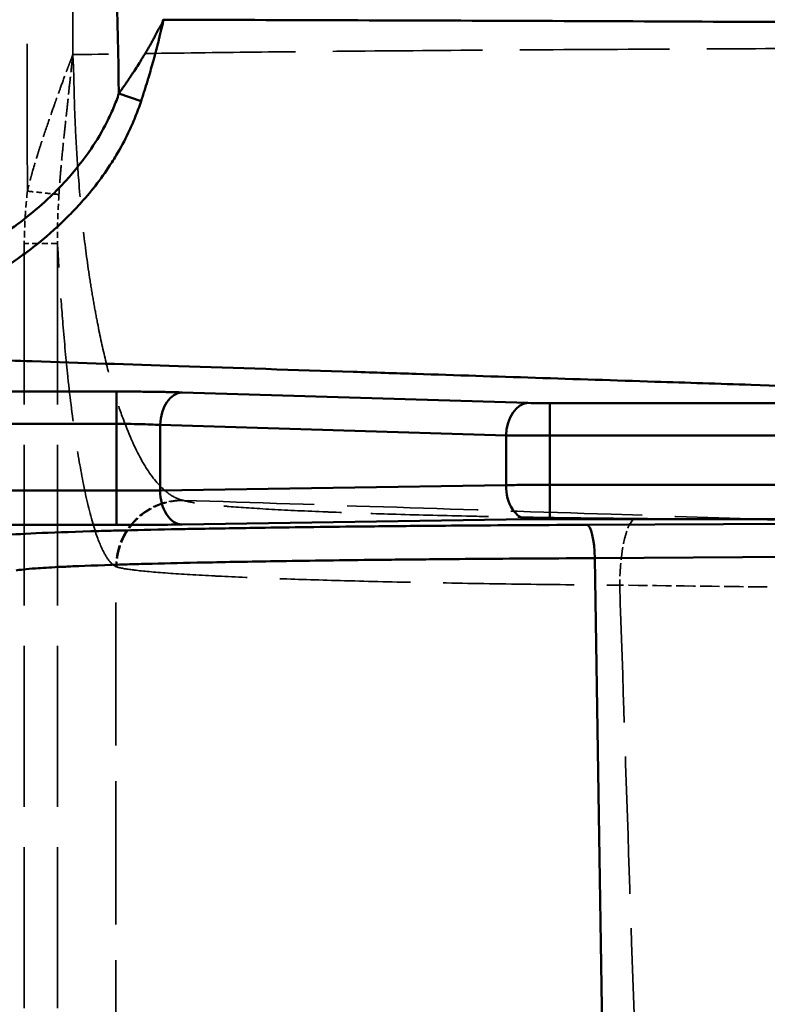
# Model space of a CAD drawing. Header units: millimetres. Extents: x 3278 to 6066, y 2420 to 4375.
# Tile 124 of 256: x 3559 to 3581, y 3336 to 3365. Entities that reach past the tile are written whole.
import ezdxf

# ---------------------------------------------------------------- set-up
doc = ezdxf.new("R2010")
doc.units = ezdxf.units.MM
doc.linetypes.add('DASHED', pattern=[0.2067, 0.1654, -0.0413])
for name, color, linetype, lineweight in [('Sichtbare Kanten(DIN)', 7, 'Continuous', 50), ('Sichtbare tangentiale Kanten(DIN)', 7, 'Continuous', 50), ('Verdeckte Kanten(DIN)', 7, 'DASHED', 35), ('Verdeckte tangentiale Kanten(DIN)', 7, 'DASHED', 35)]:
    doc.layers.add(name, color=color, linetype=linetype, lineweight=lineweight)

msp = doc.modelspace()

# ---------------------------------------------------------------- linework, layer by layer
at = {"layer": 'Sichtbare Kanten(DIN)'}
msp.add_line((3576.013, 3348.896), (3576.45, 3321.613), dxfattribs=at)
at = {"layer": 'Sichtbare tangentiale Kanten(DIN)'}
for p, q in [((3562.415, 3362.605), (3561.75, 3362.835)), ((3561.673, 3353.893), (3549.525, 3353.893)), ((3561.673, 3353.893), (3561.673, 3352.923)), ((3574.012, 3353.552), (3563.641, 3353.867)), ((3574.668, 3353.543), (3574.668, 3352.574)), ((3574.668, 3353.543), (3598.141, 3353.543)), ((3561.673, 3352.923), (3549.525, 3352.923)), ((3561.673, 3350.922), (3561.673, 3352.923)), ((3562.985, 3352.89), (3562.985, 3350.928)), ((3573.356, 3352.575), (3562.985, 3352.89)), ((3573.356, 3352.575), (3573.356, 3351.085)), ((3574.668, 3351.097), (3574.668, 3352.574)), ((3574.668, 3352.574), (3598.141, 3352.574)), ((3562.985, 3350.928), (3573.356, 3351.085)), ((3574.668, 3351.097), (3574.668, 3350.067)), ((3574.668, 3351.097), (3598.537, 3351.097)), ((3550.086, 3350.922), (3561.673, 3350.922)), ((3561.673, 3350.922), (3561.673, 3349.893)), ((3550.086, 3349.893), (3561.673, 3349.893)), ((3563.641, 3349.906), (3574.012, 3350.063)), ((3598.537, 3350.067), (3574.668, 3350.067)), ((3575.771, 3349.895), (3598.537, 3349.994)), ((3598.779, 3349.034), (3576.013, 3348.896))]:
    msp.add_line(p, q, dxfattribs=at)
for centre, major_axis, ratio, start_param, end_param in [((3563.641, 3352.868), (0.03, 1), 0.656438, 0.046279, 1.568353), ((3574.012, 3352.552), (0.03, 1), 0.656438, 0.046279, 1.568353), ((3574.668, 3353.578), (-0.999, 0), 0.034899, 0.854075, 1.331701), ((3574.668, 3353.578), (-0.999, 0), 0.034899, 1.331874, 1.570697), ((3574.668, 3352.579), (-1.999, 0), 0.002638, 0.854902, 1.570763), ((3574.012, 3351.063), (0.015, -1), 0.655987, 4.680044, 6.26006), ((3563.641, 3350.905), (0.015, -1), 0.655987, 4.680044, 6.26006), ((3575.771, 3348.895), (-0.004, 1), 0.242085, 4.711497, 6.265197)]:
    msp.add_ellipse(centre, major_axis=major_axis, ratio=ratio, start_param=start_param, end_param=end_param, dxfattribs=at)
for points, knots in [([(3560.547, 3470.354), (3560.577, 3465.873), (3560.607, 3461.391), (3560.637, 3456.91), (3560.667, 3452.428), (3560.697, 3447.947), (3560.728, 3443.465), (3560.791, 3434.505), (3560.859, 3425.544), (3560.944, 3416.576), (3560.987, 3412.095), (3561.034, 3407.612), (3561.086, 3403.132), (3561.111, 3400.982), (3561.137, 3398.832), (3561.165, 3396.683), (3561.195, 3394.351), (3561.226, 3392.02), (3561.26, 3389.688), (3561.32, 3385.541), (3561.386, 3381.393), (3561.459, 3377.246), (3561.465, 3376.912), (3561.471, 3376.579), (3561.477, 3376.245), (3561.517, 3374.004), (3561.56, 3371.764), (3561.606, 3369.523), (3561.651, 3367.294), (3561.701, 3365.065), (3561.75, 3362.835)], [0, 0, 0, 0, 13.446145, 13.446145, 13.446145, 26.896233, 26.896233, 26.896233, 53.78761, 53.78761, 53.78761, 67.225531, 67.225531, 67.225531, 73.674285, 73.674285, 73.674285, 80.670131, 80.670131, 80.670131, 93.113153, 93.113153, 93.113153, 94.114757, 94.114757, 94.114757, 100.837046, 100.837046, 100.837046, 107.52677, 107.52677, 107.52677, 107.52677]), ([(3561.75, 3362.835), (3561.766, 3362.858), (3561.782, 3362.881), (3561.799, 3362.904), (3561.815, 3362.927), (3561.831, 3362.95), (3561.847, 3362.973), (3561.879, 3363.019), (3561.911, 3363.065), (3561.942, 3363.111), (3562.006, 3363.203), (3562.068, 3363.294), (3562.129, 3363.387), (3562.147, 3363.414), (3562.165, 3363.441), (3562.183, 3363.468), (3562.264, 3363.593), (3562.343, 3363.718), (3562.42, 3363.843), (3562.439, 3363.875), (3562.459, 3363.907), (3562.479, 3363.939), (3562.535, 3364.032), (3562.591, 3364.124), (3562.646, 3364.217), (3562.673, 3364.263), (3562.699, 3364.308), (3562.725, 3364.354), (3562.727, 3364.358), (3562.73, 3364.362), (3562.732, 3364.367), (3562.756, 3364.408), (3562.778, 3364.45), (3562.8, 3364.492), (3562.804, 3364.5), (3562.808, 3364.508), (3562.812, 3364.516), (3562.831, 3364.554), (3562.849, 3364.593), (3562.868, 3364.631), (3562.87, 3364.636), (3562.873, 3364.641), (3562.875, 3364.646), (3562.896, 3364.687), (3562.917, 3364.728), (3562.943, 3364.769), (3562.957, 3364.791), (3562.972, 3364.814), (3562.987, 3364.837), (3563.002, 3364.86), (3563.017, 3364.882), (3563.029, 3364.905), (3563.03, 3364.906), (3563.03, 3364.907), (3563.031, 3364.908), (3563.043, 3364.93), (3563.053, 3364.952), (3563.06, 3364.975), (3563.064, 3364.986), (3563.067, 3364.998), (3563.069, 3365.01), (3563.07, 3365.021), (3563.071, 3365.032), (3563.072, 3365.042)], [0.000008, 0.000008, 0.000008, 0.000008, 0.083035, 0.083035, 0.083035, 0.166064, 0.166064, 0.166064, 0.33211, 0.33211, 0.33211, 0.664208, 0.664208, 0.664208, 0.762625, 0.762625, 0.762625, 1.212495, 1.212495, 1.212495, 1.328413, 1.328413, 1.328413, 1.662365, 1.662365, 1.662365, 1.82657, 1.82657, 1.82657, 1.842059, 1.842059, 1.842059, 1.992621, 1.992621, 1.992621, 2.021753, 2.021753, 2.021753, 2.158675, 2.158675, 2.158675, 2.176816, 2.176816, 2.176816, 2.324726, 2.324726, 2.324726, 2.407749, 2.407749, 2.407749, 2.490778, 2.490778, 2.490778, 2.494355, 2.494355, 2.494355, 2.573546, 2.573546, 2.573546, 2.614853, 2.614853, 2.614853, 2.653832, 2.653832, 2.653832, 2.653832]), ([(3563.072, 3365.044), (3563.073, 3365.03), (3563.074, 3365.017), (3563.073, 3365.003), (3563.072, 3364.99), (3563.071, 3364.976), (3563.07, 3364.963), (3563.067, 3364.937), (3563.062, 3364.911), (3563.056, 3364.886), (3563.051, 3364.86), (3563.043, 3364.836), (3563.035, 3364.811), (3563.028, 3364.789), (3563.02, 3364.766), (3563.013, 3364.743), (3562.999, 3364.691), (3562.987, 3364.638), (3562.975, 3364.585), (3562.966, 3364.542), (3562.957, 3364.5), (3562.948, 3364.458), (3562.946, 3364.449), (3562.944, 3364.44), (3562.942, 3364.431), (3562.93, 3364.381), (3562.918, 3364.33), (3562.905, 3364.279), (3562.892, 3364.229), (3562.879, 3364.178), (3562.866, 3364.128), (3562.839, 3364.026), (3562.811, 3363.924), (3562.783, 3363.822), (3562.735, 3363.649), (3562.686, 3363.475), (3562.634, 3363.302), (3562.625, 3363.272), (3562.616, 3363.242), (3562.607, 3363.212), (3562.576, 3363.111), (3562.545, 3363.01), (3562.513, 3362.909), (3562.496, 3362.858), (3562.48, 3362.807), (3562.464, 3362.757), (3562.456, 3362.732), (3562.448, 3362.706), (3562.439, 3362.681), (3562.431, 3362.656), (3562.423, 3362.631), (3562.415, 3362.605)], [0.000261, 0.000261, 0.000261, 0.000261, 0.041876, 0.041876, 0.041876, 0.081731, 0.081731, 0.081731, 0.160009, 0.160009, 0.160009, 0.238864, 0.238864, 0.238864, 0.311424, 0.311424, 0.311424, 0.477265, 0.477265, 0.477265, 0.608642, 0.608642, 0.608642, 0.636558, 0.636558, 0.636558, 0.795752, 0.795752, 0.795752, 0.95307, 0.95307, 0.95307, 1.273304, 1.273304, 1.273304, 1.815359, 1.815359, 1.815359, 1.909674, 1.909674, 1.909674, 2.227958, 2.227958, 2.227958, 2.387084, 2.387084, 2.387084, 2.466656, 2.466656, 2.466656, 2.54624, 2.54624, 2.54624, 2.54624]), ([(3613.144, 3364.805), (3611.242, 3364.812), (3605.558, 3364.839), (3594.313, 3364.909), (3581.389, 3364.982), (3570.397, 3365.023), (3564.907, 3365.039), (3563.076, 3365.043)], [0, 0, 0, 0, 0.11111, 0.333329, 0.666663, 0.888888, 1, 1, 1, 1]), ([(3549.331, 3356.124), (3549.409, 3356.124), (3549.486, 3356.124), (3549.564, 3356.124), (3549.642, 3356.125), (3549.72, 3356.126), (3549.798, 3356.128), (3549.954, 3356.131), (3550.109, 3356.137), (3550.265, 3356.144), (3550.577, 3356.159), (3550.888, 3356.182), (3551.199, 3356.213), (3551.82, 3356.275), (3552.438, 3356.37), (3553.05, 3356.496), (3553.388, 3356.566), (3553.724, 3356.646), (3554.058, 3356.736), (3554.328, 3356.809), (3554.596, 3356.889), (3554.861, 3356.976), (3555.455, 3357.169), (3556.037, 3357.398), (3556.601, 3357.664), (3556.892, 3357.802), (3557.178, 3357.949), (3557.459, 3358.107), (3557.722, 3358.255), (3557.981, 3358.413), (3558.233, 3358.58), (3558.752, 3358.925), (3559.245, 3359.311), (3559.697, 3359.743), (3559.854, 3359.894), (3560.007, 3360.05), (3560.154, 3360.212), (3560.428, 3360.514), (3560.683, 3360.833), (3560.912, 3361.17), (3561.087, 3361.429), (3561.248, 3361.698), (3561.389, 3361.976), (3561.459, 3362.115), (3561.525, 3362.257), (3561.585, 3362.4), (3561.616, 3362.471), (3561.645, 3362.544), (3561.672, 3362.616), (3561.699, 3362.689), (3561.725, 3362.762), (3561.75, 3362.835)], [0, 0, 0, 0, 0.234088, 0.234088, 0.234088, 0.468191, 0.468191, 0.468191, 0.936419, 0.936419, 0.936419, 1.87286, 1.87286, 1.87286, 3.744975, 3.744975, 3.744975, 4.779498, 4.779498, 4.779498, 5.617292, 5.617292, 5.617292, 7.489694, 7.489694, 7.489694, 8.455024, 8.455024, 8.455024, 9.362336, 9.362336, 9.362336, 11.234868, 11.234868, 11.234868, 11.88929, 11.88929, 11.88929, 13.107438, 13.107438, 13.107438, 14.043186, 14.043186, 14.043186, 14.510885, 14.510885, 14.510885, 14.744828, 14.744828, 14.744828, 14.978918, 14.978918, 14.978918, 14.978918]), ([(3562.415, 3362.605), (3562.387, 3362.524), (3562.359, 3362.442), (3562.33, 3362.361), (3562.3, 3362.28), (3562.269, 3362.2), (3562.237, 3362.121), (3562.173, 3361.962), (3562.103, 3361.805), (3562.029, 3361.651), (3561.92, 3361.423), (3561.8, 3361.2), (3561.67, 3360.983), (3561.625, 3360.908), (3561.579, 3360.833), (3561.532, 3360.76), (3561.261, 3360.335), (3560.954, 3359.934), (3560.619, 3359.559), (3560.502, 3359.429), (3560.383, 3359.302), (3560.26, 3359.178), (3559.968, 3358.883), (3559.658, 3358.606), (3559.335, 3358.346), (3559.131, 3358.182), (3558.922, 3358.025), (3558.709, 3357.875), (3558.442, 3357.687), (3558.168, 3357.51), (3557.89, 3357.344), (3557.593, 3357.166), (3557.29, 3357.001), (3556.983, 3356.847), (3556.617, 3356.664), (3556.246, 3356.497), (3555.869, 3356.346), (3555.631, 3356.25), (3555.391, 3356.161), (3555.149, 3356.077), (3554.686, 3355.917), (3554.216, 3355.778), (3553.742, 3355.66), (3553.577, 3355.619), (3553.411, 3355.58), (3553.245, 3355.544), (3552.685, 3355.422), (3552.12, 3355.327), (3551.551, 3355.259), (3551.467, 3355.249), (3551.383, 3355.239), (3551.298, 3355.23), (3550.972, 3355.195), (3550.644, 3355.169), (3550.316, 3355.151), (3550.152, 3355.143), (3549.988, 3355.136), (3549.824, 3355.131), (3549.741, 3355.129), (3549.659, 3355.127), (3549.577, 3355.126), (3549.495, 3355.125), (3549.413, 3355.125), (3549.331, 3355.124)], [0, 0, 0, 0, 0.250665, 0.250665, 0.250665, 0.501345, 0.501345, 0.501345, 1.002823, 1.002823, 1.002823, 1.747482, 1.747482, 1.747482, 2.006113, 2.006113, 2.006113, 3.494965, 3.494965, 3.494965, 4.012185, 4.012185, 4.012185, 5.242447, 5.242447, 5.242447, 6.018209, 6.018209, 6.018209, 6.98993, 6.98993, 6.98993, 8.024332, 8.024332, 8.024332, 9.254683, 9.254683, 9.254683, 10.030532, 10.030532, 10.030532, 11.519435, 11.519435, 11.519435, 12.036699, 12.036699, 12.036699, 13.784188, 13.784188, 13.784188, 14.042822, 14.042822, 14.042822, 15.045902, 15.045902, 15.045902, 15.547422, 15.547422, 15.547422, 15.798182, 15.798182, 15.798182, 16.048941, 16.048941, 16.048941, 16.048941]), ([(3598.141, 3353.543), (3596.173, 3353.603), (3594.213, 3353.664), (3592.258, 3353.725), (3590.487, 3353.781), (3588.721, 3353.837), (3586.96, 3353.894), (3586.31, 3353.914), (3585.662, 3353.935), (3585.014, 3353.956), (3583.574, 3354.003), (3582.137, 3354.049), (3580.703, 3354.095), (3579.74, 3354.126), (3578.779, 3354.158), (3577.819, 3354.189), (3575.428, 3354.266), (3573.043, 3354.344), (3570.662, 3354.422), (3570.034, 3354.442), (3569.405, 3354.463), (3568.777, 3354.483), (3567.028, 3354.541), (3565.279, 3354.598), (3563.533, 3354.656), (3562.071, 3354.704), (3560.611, 3354.752), (3559.151, 3354.8), (3558.24, 3354.83), (3557.329, 3354.86), (3556.418, 3354.89), (3555.693, 3354.914), (3554.967, 3354.938), (3554.241, 3354.962), (3553.781, 3354.977), (3553.322, 3354.992), (3552.863, 3355.008), (3551.685, 3355.047), (3550.508, 3355.085), (3549.331, 3355.124)], [0.000032, 0.000032, 0.000032, 0.000032, 7.890982, 7.890982, 7.890982, 15.043946, 15.043946, 15.043946, 17.680805, 17.680805, 17.680805, 23.539423, 23.539423, 23.539423, 27.470734, 27.470734, 27.470734, 37.261102, 37.261102, 37.261102, 39.847058, 39.847058, 39.847058, 47.049907, 47.049907, 47.049907, 53.080405, 53.080405, 53.080405, 56.841135, 56.841135, 56.841135, 59.837851, 59.837851, 59.837851, 61.73486, 61.73486, 61.73486, 66.595488, 66.595488, 66.595488, 66.595488]), ([(3561.673, 3353.893), (3561.852, 3353.893), (3562.031, 3353.892), (3562.207, 3353.891), (3562.383, 3353.89), (3562.556, 3353.888), (3562.724, 3353.886), (3562.835, 3353.885), (3562.945, 3353.883), (3563.051, 3353.881), (3563.104, 3353.88), (3563.156, 3353.879), (3563.207, 3353.878), (3563.361, 3353.875), (3563.506, 3353.871), (3563.641, 3353.867)], [0, 0, 0, 0, 0.53681, 0.53681, 0.53681, 1.073659, 1.073659, 1.073659, 1.431548, 1.431548, 1.431548, 1.610513, 1.610513, 1.610513, 2.147322, 2.147322, 2.147322, 2.147322]), ([(3561.673, 3352.923), (3561.726, 3352.923), (3561.779, 3352.923), (3561.832, 3352.923), (3561.898, 3352.922), (3561.964, 3352.922), (3562.029, 3352.921), (3562.147, 3352.92), (3562.262, 3352.917), (3562.374, 3352.915), (3562.485, 3352.912), (3562.593, 3352.908), (3562.696, 3352.904), (3562.798, 3352.9), (3562.895, 3352.895), (3562.985, 3352.89)], [0, 0, 0, 0, 0.11111, 0.11111, 0.11111, 0.249932, 0.249932, 0.249932, 0.49973, 0.49973, 0.49973, 0.749674, 0.749674, 0.749674, 1, 1, 1, 1]), ([(3573.356, 3351.085), (3573.396, 3351.086), (3573.52, 3351.088), (3573.791, 3351.092), (3574.141, 3351.095), (3574.456, 3351.097), (3574.615, 3351.097), (3574.668, 3351.097)], [0, 0, 0, 0, 0.111106, 0.333317, 0.666698, 0.888899, 1, 1, 1, 1]), ([(3562.985, 3350.928), (3562.945, 3350.927), (3562.822, 3350.926), (3562.55, 3350.924), (3562.201, 3350.923), (3561.885, 3350.922), (3561.726, 3350.922), (3561.673, 3350.922)], [0, 0, 0, 0, 0.111102, 0.333305, 0.666684, 0.888895, 1, 1, 1, 1]), ([(3557.672, 3349.525), (3557.78, 3349.547), (3557.984, 3349.568), (3558.281, 3349.589), (3558.578, 3349.61), (3558.968, 3349.631), (3559.447, 3349.651), (3559.926, 3349.671), (3560.494, 3349.69), (3561.144, 3349.709), (3561.337, 3349.714), (3561.537, 3349.719), (3561.745, 3349.725), (3562.235, 3349.737), (3562.764, 3349.749), (3563.329, 3349.761), (3563.543, 3349.765), (3563.762, 3349.77), (3563.986, 3349.774), (3564.598, 3349.785), (3565.247, 3349.796), (3565.93, 3349.806), (3565.937, 3349.807), (3565.945, 3349.807), (3565.952, 3349.807), (3566.893, 3349.821), (3567.896, 3349.834), (3568.949, 3349.845), (3569.566, 3349.852), (3570.2, 3349.858), (3570.848, 3349.864), (3571.308, 3349.868), (3571.775, 3349.871), (3572.248, 3349.875), (3573.389, 3349.883), (3574.569, 3349.89), (3575.771, 3349.895)], [0, 0, 0, 0, 3.716916, 3.716916, 3.716916, 7.434722, 7.434722, 7.434722, 11.152051, 11.152051, 11.152051, 12.258034, 12.258034, 12.258034, 14.869386, 14.869386, 14.869386, 15.857073, 15.857073, 15.857073, 18.556997, 18.556997, 18.556997, 18.586734, 18.586734, 18.586734, 22.304023, 22.304023, 22.304023, 24.480143, 24.480143, 24.480143, 26.02161, 26.02161, 26.02161, 29.738775, 29.738775, 29.738775, 29.738775]), ([(3563.641, 3349.906), (3563.506, 3349.904), (3563.361, 3349.902), (3563.207, 3349.9), (3563.098, 3349.899), (3562.986, 3349.898), (3562.869, 3349.897), (3562.821, 3349.897), (3562.773, 3349.896), (3562.724, 3349.896), (3562.556, 3349.895), (3562.383, 3349.894), (3562.207, 3349.894), (3562.031, 3349.893), (3561.852, 3349.893), (3561.673, 3349.893)], [0, 0, 0, 0, 0.536496, 0.536496, 0.536496, 0.915971, 0.915971, 0.915971, 1.073074, 1.073074, 1.073074, 1.609661, 1.609661, 1.609661, 2.146129, 2.146129, 2.146129, 2.146129]), ([(3574.012, 3350.063), (3574.057, 3350.064), (3574.105, 3350.064), (3574.157, 3350.065), (3574.208, 3350.065), (3574.262, 3350.066), (3574.318, 3350.066), (3574.334, 3350.066), (3574.351, 3350.066), (3574.367, 3350.066), (3574.407, 3350.067), (3574.448, 3350.067), (3574.49, 3350.067), (3574.549, 3350.067), (3574.608, 3350.067), (3574.668, 3350.067)], [0, 0, 0, 0, 0.1787894, 0.1787894, 0.1787894, 0.3576808, 0.3576808, 0.3576808, 0.4098423, 0.4098423, 0.4098423, 0.5365519, 0.5365519, 0.5365519, 0.7153762, 0.7153762, 0.7153762, 0.7153762]), ([(3576.013, 3348.896), (3574.861, 3348.89), (3573.731, 3348.884), (3572.637, 3348.875), (3572.184, 3348.872), (3571.736, 3348.868), (3571.296, 3348.864), (3570.674, 3348.858), (3570.067, 3348.852), (3569.476, 3348.845), (3568.466, 3348.834), (3567.504, 3348.821), (3566.603, 3348.807), (3566.596, 3348.807), (3566.589, 3348.807), (3566.581, 3348.807), (3565.819, 3348.795), (3565.099, 3348.782), (3564.429, 3348.768), (3564.314, 3348.766), (3564.201, 3348.763), (3564.09, 3348.761), (3563.548, 3348.75), (3563.041, 3348.737), (3562.571, 3348.725), (3562.373, 3348.72), (3562.18, 3348.714), (3561.995, 3348.709), (3561.373, 3348.69), (3560.829, 3348.671), (3560.369, 3348.651), (3560.214, 3348.644), (3560.069, 3348.637), (3559.934, 3348.631), (3559.668, 3348.617), (3559.44, 3348.603), (3559.252, 3348.589), (3558.967, 3348.568), (3558.772, 3348.547), (3558.668, 3348.526)], [0, 0, 0, 0, 3.717168, 3.717168, 3.717168, 5.258632, 5.258632, 5.258632, 7.434774, 7.434774, 7.434774, 11.152041, 11.152041, 11.152041, 11.181779, 11.181779, 11.181779, 14.33126, 14.33126, 14.33126, 14.869388, 14.869388, 14.869388, 17.480741, 17.480741, 17.480741, 18.586728, 18.586728, 18.586728, 22.304057, 22.304057, 22.304057, 23.558623, 23.558623, 23.558623, 26.021845, 26.021845, 26.021845, 29.738775, 29.738775, 29.738775, 29.738775])]:
    msp.add_open_spline(points, degree=3, knots=knots, dxfattribs=at)
at = {"layer": 'Verdeckte Kanten(DIN)', "ltscale": 3.327883}
msp.add_open_spline([(3560.365, 3363.997), (3560.35, 3363.957), (3560.335, 3363.916), (3560.32, 3363.875), (3560.304, 3363.834), (3560.289, 3363.794), (3560.274, 3363.753), (3560.251, 3363.693), (3560.229, 3363.634), (3560.206, 3363.574), (3560.198, 3363.552), (3560.19, 3363.529), (3560.181, 3363.506), (3560.12, 3363.342), (3560.058, 3363.173), (3559.998, 3363.007), (3559.958, 3362.898), (3559.919, 3362.79), (3559.879, 3362.679), (3559.858, 3362.62), (3559.837, 3362.561), (3559.816, 3362.502), (3559.757, 3362.333), (3559.696, 3362.162), (3559.638, 3361.991), (3559.559, 3361.763), (3559.482, 3361.537), (3559.408, 3361.306), (3559.37, 3361.19), (3559.333, 3361.073), (3559.297, 3360.956), (3559.243, 3360.782), (3559.192, 3360.608), (3559.143, 3360.432), (3559.137, 3360.413), (3559.132, 3360.394), (3559.127, 3360.375), (3559.108, 3360.306), (3559.089, 3360.237), (3559.071, 3360.168), (3559.06, 3360.124), (3559.049, 3360.08), (3559.038, 3360.036), (3559.027, 3359.992), (3559.016, 3359.947), (3559.005, 3359.903)], degree=3, knots=[0.0032734, 0.0032734, 0.0032734, 0.0032734, 0.0344503, 0.0344503, 0.0344503, 0.0656726, 0.0656726, 0.0656726, 0.1110737, 0.1110737, 0.1110737, 0.1279963, 0.1279963, 0.1279963, 0.2513831, 0.2513831, 0.2513831, 0.3332211, 0.3332211, 0.3332211, 0.3766518, 0.3766518, 0.3766518, 0.5006134, 0.5006134, 0.5006134, 0.6666003, 0.6666003, 0.6666003, 0.7504813, 0.7504813, 0.7504813, 0.8752489, 0.8752489, 0.8752489, 0.8888668, 0.8888668, 0.8888668, 0.9376431, 0.9376431, 0.9376431, 0.9688295, 0.9688295, 0.9688295, 1, 1, 1, 1], dxfattribs=at)
at = {"layer": 'Verdeckte tangentiale Kanten(DIN)', "ltscale": 1.13017}
msp.add_line((3559.909, 3358.333), (3558.913, 3358.333), dxfattribs=at)
at = {"layer": 'Verdeckte tangentiale Kanten(DIN)', "ltscale": 29.190393}
for p, q in [((3558.913, 3358.333), (3558.913, 3313.081)), ((3559.909, 3358.333), (3559.909, 3313.081))]:
    msp.add_line(p, q, dxfattribs=at)
at = {"layer": 'Verdeckte tangentiale Kanten(DIN)', "ltscale": 0.046049}
msp.add_line((3559.908, 3358.393), (3559.909, 3358.333), dxfattribs=at)
at = {"layer": 'Verdeckte tangentiale Kanten(DIN)', "ltscale": 2.375713}
msp.add_ellipse((3563.649, 3348.641), major_axis=(-0.875, -1.798), ratio=0.9953, start_param=3.60426, end_param=5.16344, dxfattribs=at)
at = {"layer": 'Verdeckte tangentiale Kanten(DIN)', "ltscale": 0.186721}
msp.add_ellipse((3577.522, 3357.744), major_axis=(-14.086, -6.972), ratio=0.107239, start_param=0.122808, end_param=0.138409, dxfattribs=at)
at = {"layer": 'Verdeckte tangentiale Kanten(DIN)', "ltscale": 2.342045}
msp.add_ellipse((3577.246, 3348.085), major_axis=(0.017, 2), ratio=0.240815, start_param=0.035966, end_param=1.573051, dxfattribs=at)
at = {"layer": 'Verdeckte tangentiale Kanten(DIN)', "ltscale": 0.219722}
msp.add_ellipse((3577.945, 3356.404), major_axis=(-16.355, -7.705), ratio=0.071454, start_param=0.062719, end_param=0.078679, dxfattribs=at)
at = {"layer": 'Verdeckte tangentiale Kanten(DIN)', "ltscale": 26.723}
msp.add_open_spline([(3559.005, 3359.903), (3558.999, 3362.685), (3558.992, 3365.467), (3558.986, 3368.249), (3558.983, 3369.574), (3558.981, 3370.9), (3558.978, 3372.225), (3558.977, 3372.711), (3558.976, 3373.197), (3558.975, 3373.683), (3558.973, 3374.523), (3558.972, 3375.362), (3558.97, 3376.201), (3558.968, 3377.526), (3558.966, 3378.851), (3558.963, 3380.176), (3558.961, 3381.502), (3558.959, 3382.827), (3558.957, 3384.152), (3558.956, 3385.267), (3558.954, 3386.382), (3558.952, 3387.497), (3558.952, 3387.707), (3558.952, 3387.917), (3558.951, 3388.128), (3558.95, 3389.453), (3558.948, 3390.778), (3558.946, 3392.104), (3558.941, 3396.017), (3558.937, 3399.931), (3558.933, 3403.844), (3558.931, 3405.149), (3558.93, 3406.454), (3558.929, 3407.758), (3558.927, 3409.063), (3558.926, 3410.367), (3558.925, 3411.672), (3558.924, 3412.822), (3558.923, 3413.973), (3558.922, 3415.123), (3558.922, 3415.277), (3558.922, 3415.431), (3558.922, 3415.585), (3558.921, 3416.89), (3558.92, 3418.194), (3558.918, 3419.499), (3558.913, 3426.022), (3558.909, 3432.544), (3558.904, 3439.067), (3558.904, 3440.295), (3558.903, 3441.522), (3558.902, 3442.75), (3558.902, 3442.827), (3558.902, 3442.904), (3558.902, 3442.981), (3558.901, 3444.285), (3558.9, 3445.59), (3558.899, 3446.894), (3558.898, 3448.199), (3558.897, 3449.504), (3558.896, 3450.808), (3558.895, 3452.113), (3558.894, 3453.417), (3558.893, 3454.722), (3558.892, 3456.026), (3558.891, 3457.331), (3558.89, 3458.635), (3558.889, 3459.94), (3558.888, 3461.244), (3558.887, 3462.549), (3558.886, 3463.854), (3558.885, 3465.158), (3558.884, 3466.463), (3558.882, 3467.767), (3558.881, 3469.072), (3558.88, 3470.376)], degree=3, knots=[14.025176, 14.025176, 14.025176, 14.025176, 22.371216, 22.371216, 22.371216, 26.346935, 26.346935, 26.346935, 27.805483, 27.805483, 27.805483, 30.322655, 30.322655, 30.322655, 34.298374, 34.298374, 34.298374, 38.274093, 38.274093, 38.274093, 41.618743, 41.618743, 41.618743, 42.249813, 42.249813, 42.249813, 46.225532, 46.225532, 46.225532, 57.966449, 57.966449, 57.966449, 61.880087, 61.880087, 61.880087, 65.793726, 65.793726, 65.793726, 69.245265, 69.245265, 69.245265, 69.707365, 69.707365, 69.707365, 73.621004, 73.621004, 73.621004, 93.189198, 93.189198, 93.189198, 96.871787, 96.871787, 96.871787, 97.102837, 97.102837, 97.102837, 101.016476, 101.016476, 101.016476, 104.930115, 104.930115, 104.930115, 108.843754, 108.843754, 108.843754, 112.757392, 112.757392, 112.757392, 116.671031, 116.671031, 116.671031, 120.58467, 120.58467, 120.58467, 124.498047, 124.498047, 124.498047, 124.498047], dxfattribs=at)
at = {"layer": 'Verdeckte tangentiale Kanten(DIN)', "ltscale": 25.733095}
msp.add_open_spline([(3560.365, 3363.997), (3560.366, 3371.17), (3560.369, 3378.406), (3560.374, 3385.683), (3560.38, 3396.5), (3560.39, 3407.369), (3560.399, 3418.125), (3560.402, 3421.382), (3560.405, 3424.632), (3560.407, 3427.88), (3560.413, 3434.606), (3560.418, 3441.282), (3560.422, 3447.806), (3560.426, 3455.334), (3560.428, 3462.663), (3560.433, 3470.378)], degree=3, knots=[0, 0, 0, 0, 0.2022703, 0.2022703, 0.2022703, 0.502916, 0.502916, 0.502916, 0.5939391, 0.5939391, 0.5939391, 0.7824526, 0.7824526, 0.7824526, 0.9999982, 0.9999982, 0.9999982, 0.9999982], dxfattribs=at)
at = {"layer": 'Verdeckte tangentiale Kanten(DIN)', "ltscale": 0.00167}
msp.add_open_spline([(3563.072, 3365.042), (3563.072, 3365.043), (3563.072, 3365.044), (3563.072, 3365.044)], degree=3, dxfattribs=at)
at = {"layer": 'Verdeckte tangentiale Kanten(DIN)', "ltscale": 27.133974}
msp.add_open_spline([(3611.908, 3364.348), (3611.657, 3364.345), (3611.407, 3364.342), (3611.156, 3364.339), (3610.127, 3364.328), (3609.101, 3364.318), (3608.076, 3364.308), (3607.953, 3364.307), (3607.83, 3364.306), (3607.707, 3364.305), (3605.86, 3364.289), (3604.019, 3364.276), (3602.183, 3364.265), (3601.738, 3364.263), (3601.294, 3364.26), (3600.85, 3364.258), (3599.332, 3364.249), (3597.817, 3364.243), (3596.306, 3364.237), (3595.551, 3364.234), (3594.796, 3364.231), (3594.042, 3364.228), (3592.841, 3364.223), (3591.642, 3364.219), (3590.445, 3364.215), (3589.387, 3364.211), (3588.332, 3364.208), (3587.277, 3364.204), (3586.627, 3364.201), (3585.977, 3364.198), (3585.328, 3364.196), (3583.73, 3364.189), (3582.133, 3364.182), (3580.536, 3364.174), (3580.007, 3364.172), (3579.478, 3364.169), (3578.95, 3364.166), (3577.232, 3364.158), (3575.515, 3364.149), (3573.799, 3364.139), (3573.39, 3364.136), (3572.982, 3364.133), (3572.574, 3364.131), (3571.046, 3364.12), (3569.519, 3364.108), (3567.991, 3364.094), (3567.684, 3364.091), (3567.377, 3364.088), (3567.07, 3364.085), (3565.949, 3364.074), (3564.827, 3364.061), (3563.706, 3364.046), (3563.607, 3364.045), (3563.508, 3364.043), (3563.41, 3364.042), (3562.395, 3364.028), (3561.38, 3364.013), (3560.365, 3363.997)], degree=3, knots=[-29.120431, -29.120431, -29.120431, -29.120431, -28.111844, -28.111844, -28.111844, -23.971121, -23.971121, -23.971121, -23.47453, -23.47453, -23.47453, -16.008276, -16.008276, -16.008276, -14.199768, -14.199768, -14.199768, -8.016418, -8.016418, -8.016418, -4.925514, -4.925514, -4.925514, 0, 0, 0, 4.349381, 4.349381, 4.349381, 7.029678, 7.029678, 7.029678, 13.624114, 13.624114, 13.624114, 15.807465, 15.807465, 15.807465, 22.898752, 22.898752, 22.898752, 24.585251, 24.585251, 24.585251, 30.903163, 30.903163, 30.903163, 32.173325, 32.173325, 32.173325, 36.810668, 36.810668, 36.810668, 37.21912, 37.21912, 37.21912, 41.414882, 41.414882, 41.414882, 41.414882], dxfattribs=at)
at = {"layer": 'Verdeckte tangentiale Kanten(DIN)', "ltscale": 3.221996}
msp.add_open_spline([(3560.365, 3363.997), (3560.361, 3363.964), (3560.358, 3363.931), (3560.354, 3363.897), (3560.353, 3363.887), (3560.352, 3363.877), (3560.351, 3363.866), (3560.346, 3363.823), (3560.342, 3363.779), (3560.338, 3363.735), (3560.336, 3363.723), (3560.335, 3363.71), (3560.334, 3363.698), (3560.327, 3363.624), (3560.32, 3363.55), (3560.312, 3363.477), (3560.309, 3363.451), (3560.306, 3363.424), (3560.303, 3363.398), (3560.288, 3363.258), (3560.271, 3363.119), (3560.256, 3362.978), (3560.249, 3362.918), (3560.243, 3362.858), (3560.236, 3362.799), (3560.224, 3362.675), (3560.212, 3362.55), (3560.199, 3362.426), (3560.191, 3362.35), (3560.183, 3362.274), (3560.174, 3362.197), (3560.163, 3362.097), (3560.152, 3361.997), (3560.141, 3361.897), (3560.131, 3361.797), (3560.12, 3361.697), (3560.109, 3361.597), (3560.088, 3361.397), (3560.067, 3361.197), (3560.048, 3360.997), (3560.043, 3360.947), (3560.038, 3360.898), (3560.034, 3360.848), (3560.02, 3360.698), (3560.006, 3360.548), (3559.994, 3360.399), (3559.992, 3360.374), (3559.99, 3360.349), (3559.988, 3360.324), (3559.981, 3360.237), (3559.975, 3360.15), (3559.968, 3360.063), (3559.967, 3360.042), (3559.965, 3360.021), (3559.964, 3360), (3559.962, 3359.978), (3559.961, 3359.955), (3559.959, 3359.932), (3559.957, 3359.888), (3559.954, 3359.845), (3559.951, 3359.801)], degree=3, knots=[0.0000027, 0.0000027, 0.0000027, 0.0000027, 0.023811, 0.023811, 0.023811, 0.0312497, 0.0312497, 0.0312497, 0.0624772, 0.0624772, 0.0624772, 0.0714331, 0.0714331, 0.0714331, 0.1239609, 0.1239609, 0.1239609, 0.1429058, 0.1429058, 0.1429058, 0.2432307, 0.2432307, 0.2432307, 0.2857146, 0.2857146, 0.2857146, 0.3738444, 0.3738444, 0.3738444, 0.4285703, 0.4285703, 0.4285703, 0.5000626, 0.5000626, 0.5000626, 0.5714285, 0.5714285, 0.5714285, 0.7142861, 0.7142861, 0.7142861, 0.7500036, 0.7500036, 0.7500036, 0.8571399, 0.8571399, 0.8571399, 0.8750013, 0.8750013, 0.8750013, 0.9374985, 0.9374985, 0.9374985, 0.95238, 0.95238, 0.95238, 0.9687481, 0.9687481, 0.9687481, 1, 1, 1, 1], dxfattribs=at)
at = {"layer": 'Verdeckte tangentiale Kanten(DIN)', "ltscale": 25.814009}
msp.add_open_spline([(3560.365, 3363.997), (3560.372, 3363.892), (3560.391, 3363.576), (3560.404, 3362.942), (3560.427, 3362.107), (3560.474, 3361.193), (3560.554, 3360.02), (3560.68, 3358.65), (3560.844, 3357.437), (3560.993, 3356.558), (3561.145, 3355.733), (3561.345, 3354.805), (3561.605, 3353.848), (3561.974, 3352.762), (3562.447, 3351.723), (3562.97, 3351.022), (3563.368, 3350.732), (3563.567, 3350.657), (3563.633, 3350.639)], degree=3, knots=[0.0000005, 0.0000005, 0.0000005, 0.0000005, 0.0119089, 0.0357266, 0.0714417, 0.1071589, 0.1428784, 0.2142549, 0.2856544, 0.3213838, 0.3571138, 0.4285507, 0.4999955, 0.571447, 0.7142786, 0.8571335, 0.9523778, 1, 1, 1, 1], dxfattribs=at)
at = {"layer": 'Verdeckte tangentiale Kanten(DIN)', "ltscale": 1.198678}
msp.add_open_spline([(3559.005, 3359.903), (3558.999, 3359.848), (3558.993, 3359.793), (3558.988, 3359.737), (3558.981, 3359.671), (3558.975, 3359.604), (3558.969, 3359.537), (3558.958, 3359.404), (3558.947, 3359.27), (3558.939, 3359.136), (3558.936, 3359.098), (3558.934, 3359.059), (3558.932, 3359.021), (3558.927, 3358.925), (3558.923, 3358.83), (3558.92, 3358.735), (3558.917, 3358.668), (3558.916, 3358.601), (3558.914, 3358.534), (3558.913, 3358.467), (3558.913, 3358.4), (3558.913, 3358.333)], degree=3, knots=[0.13184, 0.13184, 0.13184, 0.13184, 0.298764, 0.298764, 0.298764, 0.499709, 0.499709, 0.499709, 0.901518, 0.901518, 0.901518, 1.017615, 1.017615, 1.017615, 1.303469, 1.303469, 1.303469, 1.50444, 1.50444, 1.50444, 1.705272, 1.705272, 1.705272, 1.705272], dxfattribs=at)
at = {"layer": 'Verdeckte tangentiale Kanten(DIN)', "ltscale": 0.958729}
msp.add_open_spline([(3559.951, 3359.801), (3559.937, 3359.803), (3559.92, 3359.805), (3559.9, 3359.807), (3559.897, 3359.807), (3559.894, 3359.808), (3559.892, 3359.808), (3559.868, 3359.81), (3559.841, 3359.813), (3559.81, 3359.817), (3559.79, 3359.819), (3559.768, 3359.821), (3559.745, 3359.824), (3559.698, 3359.829), (3559.646, 3359.834), (3559.59, 3359.84), (3559.534, 3359.846), (3559.474, 3359.853), (3559.41, 3359.86), (3559.378, 3359.863), (3559.346, 3359.867), (3559.313, 3359.87), (3559.263, 3359.876), (3559.212, 3359.881), (3559.161, 3359.886), (3559.155, 3359.887), (3559.149, 3359.888), (3559.143, 3359.888), (3559.097, 3359.893), (3559.051, 3359.898), (3559.005, 3359.903)], degree=3, knots=[0, 0, 0, 0, 0.111111, 0.111111, 0.111111, 0.125642, 0.125642, 0.125642, 0.25035, 0.25035, 0.25035, 0.333333, 0.333333, 0.333333, 0.49999, 0.49999, 0.49999, 0.666667, 0.666667, 0.666667, 0.749636, 0.749636, 0.749636, 0.87435, 0.87435, 0.87435, 0.888889, 0.888889, 0.888889, 1, 1, 1, 1], dxfattribs=at)
at = {"layer": 'Verdeckte tangentiale Kanten(DIN)', "ltscale": 1.08544}
msp.add_open_spline([(3559.952, 3359.801), (3559.948, 3359.749), (3559.945, 3359.696), (3559.942, 3359.643), (3559.938, 3359.58), (3559.935, 3359.516), (3559.932, 3359.453), (3559.926, 3359.327), (3559.92, 3359.201), (3559.916, 3359.075), (3559.912, 3358.951), (3559.91, 3358.826), (3559.908, 3358.702), (3559.908, 3358.64), (3559.907, 3358.579), (3559.908, 3358.517), (3559.908, 3358.476), (3559.908, 3358.434), (3559.908, 3358.393)], degree=3, knots=[0, 0, 0, 0, 0.112413, 0.112413, 0.112413, 0.247865, 0.247865, 0.247865, 0.515982, 0.515982, 0.515982, 0.780731, 0.780731, 0.780731, 0.911952, 0.911952, 0.911952, 1, 1, 1, 1], dxfattribs=at)
at = {"layer": 'Verdeckte tangentiale Kanten(DIN)', "ltscale": 22.377586}
msp.add_open_spline([(3561.657, 3348.641), (3561.608, 3348.665), (3561.567, 3348.695), (3561.524, 3348.74), (3561.46, 3348.805), (3561.39, 3348.901), (3561.319, 3349.028), (3561.228, 3349.192), (3561.136, 3349.407), (3561.043, 3349.69), (3560.938, 3350.013), (3560.832, 3350.425), (3560.733, 3350.887), (3560.717, 3350.963), (3560.701, 3351.041), (3560.685, 3351.119), (3560.602, 3351.535), (3560.52, 3352.009), (3560.441, 3352.542), (3560.363, 3353.073), (3560.289, 3353.664), (3560.219, 3354.323), (3560.218, 3354.332), (3560.217, 3354.34), (3560.216, 3354.348), (3560.166, 3354.827), (3560.115, 3355.369), (3560.07, 3355.916), (3560.033, 3356.368), (3559.999, 3356.824), (3559.967, 3357.32), (3559.947, 3357.644), (3559.927, 3357.984), (3559.909, 3358.333)], degree=3, knots=[0, 0, 0, 0, 1.685752, 1.685752, 1.685752, 4.149561, 4.149561, 4.149561, 7.301811, 7.301811, 7.301811, 10.889949, 10.889949, 10.889949, 11.4803, 11.4803, 11.4803, 14.614715, 14.614715, 14.614715, 17.735973, 17.735973, 17.735973, 17.775693, 17.775693, 17.775693, 20.03543, 20.03543, 20.03543, 21.903745, 21.903745, 21.903745, 23.122857, 23.122857, 23.122857, 23.122857], dxfattribs=at)
at = {"layer": 'Verdeckte tangentiale Kanten(DIN)', "ltscale": 2.387916}
msp.add_open_spline([(3563.674, 3350.63), (3563.56, 3350.63), (3563.445, 3350.619), (3563.332, 3350.599), (3563.19, 3350.573), (3563.049, 3350.532), (3562.914, 3350.476), (3562.673, 3350.375), (3562.453, 3350.226), (3562.269, 3350.042), (3562.086, 3349.858), (3561.938, 3349.637), (3561.838, 3349.395), (3561.781, 3349.259), (3561.74, 3349.117), (3561.715, 3348.975), (3561.695, 3348.861), (3561.684, 3348.746), (3561.684, 3348.631)], degree=3, knots=[0, 0, 0, 0, 0.111111, 0.111111, 0.111111, 0.250468, 0.250468, 0.250468, 0.499999, 0.499999, 0.499999, 0.749531, 0.749531, 0.749531, 0.888889, 0.888889, 0.888889, 1, 1, 1, 1], dxfattribs=at)
at = {"layer": 'Verdeckte tangentiale Kanten(DIN)', "ltscale": 21.357746}
msp.add_open_spline([(3577.246, 3350.084), (3576.354, 3350.092), (3575.477, 3350.102), (3574.626, 3350.114), (3574.214, 3350.12), (3573.808, 3350.127), (3573.41, 3350.134), (3572.987, 3350.141), (3572.573, 3350.149), (3572.169, 3350.158), (3571.383, 3350.175), (3570.636, 3350.194), (3569.934, 3350.215), (3569.304, 3350.233), (3568.711, 3350.253), (3568.161, 3350.275), (3568.098, 3350.277), (3568.035, 3350.28), (3567.973, 3350.282), (3567.37, 3350.307), (3566.822, 3350.333), (3566.333, 3350.36), (3565.844, 3350.387), (3565.414, 3350.416), (3565.049, 3350.445), (3564.925, 3350.455), (3564.807, 3350.466), (3564.698, 3350.476), (3564.488, 3350.496), (3564.306, 3350.516), (3564.155, 3350.536), (3563.927, 3350.567), (3563.766, 3350.599), (3563.674, 3350.63)], degree=3, knots=[0, 0, 0, 0, 2.763125, 2.763125, 2.763125, 4.103435, 4.103435, 4.103435, 5.52624, 5.52624, 5.52624, 8.289479, 8.289479, 8.289479, 10.767862, 10.767862, 10.767862, 11.052639, 11.052639, 11.052639, 13.815773, 13.815773, 13.815773, 16.578999, 16.578999, 16.578999, 17.525467, 17.525467, 17.525467, 19.342063, 19.342063, 19.342063, 22.071562, 22.071562, 22.071562, 22.071562], dxfattribs=at)
at = {"layer": 'Verdeckte tangentiale Kanten(DIN)', "ltscale": 23.788359}
msp.add_open_spline([(3563.674, 3350.63), (3565.801, 3350.56), (3567.94, 3350.49), (3570.078, 3350.421), (3572.217, 3350.351), (3574.355, 3350.281), (3576.503, 3350.212), (3578.224, 3350.156), (3579.95, 3350.101), (3581.67, 3350.046)], degree=3, knots=[-21.057605, -21.057605, -21.057605, -21.057605, -12.279804, -12.279804, -12.279804, -3.502017, -3.502017, -3.502017, 3.527661, 3.527661, 3.527661, 3.527661], dxfattribs=at)
at = {"layer": 'Verdeckte tangentiale Kanten(DIN)', "ltscale": 3.472651}
msp.add_open_spline([(3577.246, 3350.084), (3577.617, 3350.081), (3577.989, 3350.077), (3578.36, 3350.074), (3578.731, 3350.071), (3579.102, 3350.068), (3579.474, 3350.065), (3579.845, 3350.061), (3580.216, 3350.058), (3580.588, 3350.055), (3580.949, 3350.052), (3581.309, 3350.049), (3581.67, 3350.046)], degree=3, knots=[0, 0, 0, 0, 1.147773, 1.147773, 1.147773, 2.295546, 2.295546, 2.295546, 3.443319, 3.443319, 3.443319, 4.558142, 4.558142, 4.558142, 4.558142], dxfattribs=at)
at = {"layer": 'Verdeckte tangentiale Kanten(DIN)', "ltscale": 25.956812}
msp.add_open_spline([(3561.656, 3321.815), (3561.656, 3322.931), (3561.656, 3324.047), (3561.656, 3325.164), (3561.656, 3325.809), (3561.656, 3326.455), (3561.656, 3327.101), (3561.656, 3327.575), (3561.656, 3328.048), (3561.656, 3328.522), (3561.656, 3330.761), (3561.656, 3333), (3561.657, 3335.24), (3561.657, 3337.479), (3561.657, 3339.718), (3561.657, 3341.957), (3561.657, 3343.076), (3561.657, 3344.196), (3561.657, 3345.316), (3561.657, 3346.424), (3561.657, 3347.533), (3561.657, 3348.641)], degree=3, knots=[14.323389, 14.323389, 14.323389, 14.323389, 17.672057, 17.672057, 17.672057, 19.609346, 19.609346, 19.609346, 21.030723, 21.030723, 21.030723, 27.748062, 27.748062, 27.748062, 34.4654, 34.4654, 34.4654, 37.824065, 37.824065, 37.824065, 41.149753, 41.149753, 41.149753, 41.149753], dxfattribs=at)
at = {"layer": 'Verdeckte tangentiale Kanten(DIN)', "ltscale": 23.729589}
msp.add_open_spline([(3561.684, 3348.631), (3561.783, 3348.601), (3561.953, 3348.571), (3562.192, 3348.541), (3562.201, 3348.54), (3562.21, 3348.539), (3562.219, 3348.538), (3562.475, 3348.506), (3562.807, 3348.476), (3563.212, 3348.446), (3563.216, 3348.446), (3563.221, 3348.446), (3563.225, 3348.445), (3563.627, 3348.416), (3564.099, 3348.388), (3564.637, 3348.361), (3564.668, 3348.359), (3564.699, 3348.358), (3564.731, 3348.356), (3565.25, 3348.331), (3565.829, 3348.306), (3566.461, 3348.283), (3566.53, 3348.281), (3566.599, 3348.278), (3566.67, 3348.276), (3567.281, 3348.255), (3567.94, 3348.234), (3568.64, 3348.216), (3568.7, 3348.214), (3568.761, 3348.213), (3568.822, 3348.211), (3569.549, 3348.192), (3570.319, 3348.175), (3571.123, 3348.159), (3571.168, 3348.158), (3571.213, 3348.158), (3571.258, 3348.157), (3572.09, 3348.141), (3572.958, 3348.127), (3573.853, 3348.115), (3573.877, 3348.115), (3573.902, 3348.115), (3573.926, 3348.114), (3574.847, 3348.102), (3575.797, 3348.092), (3576.764, 3348.085)], degree=3, knots=[0.288481, 0.288481, 0.288481, 0.288481, 3.211699, 3.211699, 3.211699, 3.321449, 3.321449, 3.321449, 6.39111, 6.39111, 6.39111, 6.423399, 6.423399, 6.423399, 9.460771, 9.460771, 9.460771, 9.635098, 9.635098, 9.635098, 12.530432, 12.530432, 12.530432, 12.846798, 12.846798, 12.846798, 15.600093, 15.600093, 15.600093, 15.837367, 15.837367, 15.837367, 18.669753, 18.669753, 18.669753, 18.827937, 18.827937, 18.827937, 21.739415, 21.739415, 21.739415, 21.818506, 21.818506, 21.818506, 24.809075, 24.809075, 24.809075, 24.809075], dxfattribs=at)
at = {"layer": 'Verdeckte tangentiale Kanten(DIN)', "ltscale": 24.890854}
msp.add_open_spline([(3576.764, 3348.085), (3576.858, 3345.228), (3577.048, 3339.515), (3577.337, 3330.945), (3577.532, 3325.232), (3577.631, 3322.375)], degree=3, dxfattribs=at)
at = {"layer": 'Verdeckte tangentiale Kanten(DIN)', "ltscale": 3.473156}
msp.add_open_spline([(3581.189, 3348.031), (3579.714, 3348.049), (3578.239, 3348.067), (3576.764, 3348.085)], degree=3, dxfattribs=at)

doc.saveas('drawing.dxf')
